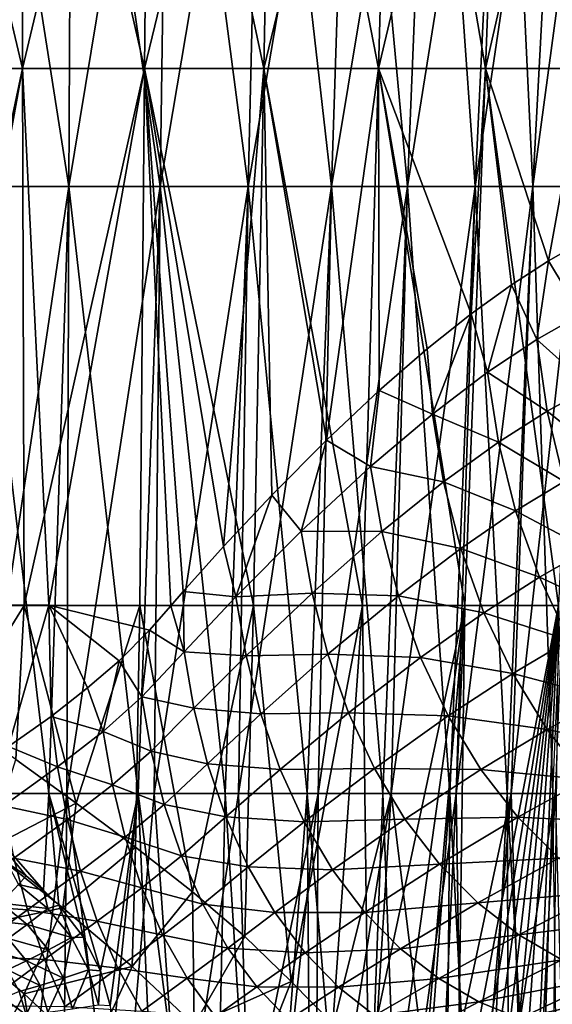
# Model space of a CAD drawing. Header units: metres. Extents: x -62 to 300, y -109 to 109.
# Tile 96 of 256: x -0.04 to 7.54, y -66.17 to -52.15. Entities that reach past the tile are written whole.
import ezdxf

# ---------------------------------------------------------------- set-up
doc = ezdxf.new("R2010")
doc.units = ezdxf.units.M
doc.layers.add('solid_500635', color=7, linetype='CONTINUOUS')

msp = doc.modelspace()

# ---------------------------------------------------------------- linework, layer by layer
at = {"layer": 'solid_500635'}
for points in [[(-1.808451, -45.220943, -12.578053), (0, -45.220943, -12.707396), (-1.734394, -52.848614, -12.062973)], [(-1.808451, -45.220943, 12.578053), (-1.734394, -52.848614, 12.062973), (0, -52.848614, 12.187019)], [(0, -45.220943, 12.707396), (-1.808451, -45.220943, 12.578053), (0, -52.848614, 12.187019)], [(0, -45.220943, -12.707396), (0, -52.848614, -12.187019), (-1.734394, -52.848614, -12.062973)], [(1.808451, -45.220943, -12.578053), (1.734394, -52.848614, -12.062973), (0, -52.848614, -12.187019)], [(0, -45.220943, -12.707396), (1.808451, -45.220943, -12.578053), (0, -52.848614, -12.187019)], [(0, -45.220943, 12.707396), (0, -52.848614, 12.187019), (1.734394, -52.848614, 12.062973)], [(1.808451, -45.220943, 12.578053), (0, -45.220943, 12.707396), (1.734394, -52.848614, 12.062973)], [(3.580087, -45.220943, -12.192657), (3.43348, -52.848614, -11.693359), (1.734394, -52.848614, -12.062973)], [(1.808451, -45.220943, -12.578053), (3.580087, -45.220943, -12.192657), (1.734394, -52.848614, -12.062973)], [(1.808451, -45.220943, 12.578053), (1.734394, -52.848614, 12.062973), (3.43348, -52.848614, 11.693359)], [(3.580087, -45.220943, 12.192657), (1.808451, -45.220943, 12.578053), (3.43348, -52.848614, 11.693359)], [(5.278843, -45.220943, -11.559054), (5.062671, -52.848614, -11.085702), (3.43348, -52.848614, -11.693359)], [(3.580087, -45.220943, -12.192657), (5.278843, -45.220943, -11.559054), (3.43348, -52.848614, -11.693359)], [(3.580087, -45.220943, 12.192657), (3.43348, -52.848614, 11.693359), (5.062671, -52.848614, 11.085702)], [(5.278843, -45.220943, 11.559054), (3.580087, -45.220943, 12.192657), (5.062671, -52.848614, 11.085702)], [(6.870137, -45.220943, -10.690142), (6.5888, -52.848614, -10.252373), (5.062671, -52.848614, -11.085702)], [(5.278843, -45.220943, -11.559054), (6.870137, -45.220943, -10.690142), (5.062671, -52.848614, -11.085702)], [(5.278843, -45.220943, 11.559054), (5.062671, -52.848614, 11.085702), (6.5888, -52.848614, 10.252373)], [(6.870137, -45.220943, 10.690142), (5.278843, -45.220943, 11.559054), (6.5888, -52.848614, 10.252373)], [(8.321574, -45.220943, -9.603609), (7.9808, -52.848614, -9.210335), (6.5888, -52.848614, -10.252373)], [(6.870137, -45.220943, -10.690142), (8.321574, -45.220943, -9.603609), (6.5888, -52.848614, -10.252373)], [(6.870137, -45.220943, 10.690142), (6.5888, -52.848614, 10.252373), (7.9808, -52.848614, 9.210335)], [(8.321574, -45.220943, 9.603609), (6.870137, -45.220943, 10.690142), (7.9808, -52.848614, 9.210335)], [(-0.698415, -45.897835, 9.319701), (0.698415, -45.897835, 9.319701), (-0.656676, -54.526566, 8.762737)], [(-0.698415, -45.897835, -9.319701), (-0.656676, -54.526566, -8.762737), (0.656676, -54.526566, -8.762737)], [(-0.698415, -45.897835, -9.319701), (0.656676, -54.526566, -8.762737), (0.698415, -45.897835, -9.319701)], [(0.698415, -45.897835, 9.319701), (0.656676, -54.526566, 8.762737), (-0.656676, -54.526566, 8.762737)], [(2.079644, -45.897835, 9.111514), (1.95536, -54.526566, 8.566992), (0.656676, -54.526566, 8.762737)], [(0.698415, -45.897835, 9.319701), (2.079644, -45.897835, 9.111514), (0.656676, -54.526566, 8.762737)], [(0.698415, -45.897835, -9.319701), (0.656676, -54.526566, -8.762737), (1.95536, -54.526566, -8.566992)], [(0.698415, -45.897835, -9.319701), (1.95536, -54.526566, -8.566992), (2.079644, -45.897835, -9.111514)], [(3.414417, -45.897835, 8.699792), (3.210364, -54.526566, 8.179874), (1.95536, -54.526566, 8.566992)], [(2.079644, -45.897835, 9.111514), (3.414417, -45.897835, 8.699792), (1.95536, -54.526566, 8.566992)], [(2.079644, -45.897835, -9.111514), (1.95536, -54.526566, -8.566992), (3.210364, -54.526566, -8.179874)], [(2.079644, -45.897835, -9.111514), (3.210364, -54.526566, -8.179874), (3.414417, -45.897835, -8.699792)], [(4.672917, -45.897835, 8.09373), (4.393654, -54.526566, 7.610032), (3.210364, -54.526566, 8.179874)], [(3.414417, -45.897835, 8.699792), (4.672917, -45.897835, 8.09373), (3.210364, -54.526566, 8.179874)], [(3.414417, -45.897835, -8.699792), (3.210364, -54.526566, -8.179874), (4.393654, -54.526566, -7.610032)], [(3.414417, -45.897835, -8.699792), (4.393654, -54.526566, -7.610032), (4.672917, -45.897835, -8.09373)], [(5.827032, -45.897835, 7.306867), (5.478797, -54.526566, 6.870194), (4.393654, -54.526566, 7.610032)], [(4.672917, -45.897835, 8.09373), (5.827032, -45.897835, 7.306867), (4.393654, -54.526566, 7.610032)], [(4.672917, -45.897835, -8.09373), (4.393654, -54.526566, -7.610032), (5.478797, -54.526566, -6.870194)], [(4.672917, -45.897835, -8.09373), (5.478797, -54.526566, -6.870194), (5.827032, -45.897835, -7.306867)], [(6.850981, -45.897835, 6.356781), (6.441553, -54.526566, 5.976887), (5.478797, -54.526566, 6.870194)], [(5.827032, -45.897835, 7.306867), (6.850981, -45.897835, 6.356781), (5.478797, -54.526566, 6.870194)], [(5.827032, -45.897835, -7.306867), (5.478797, -54.526566, -6.870194), (6.441553, -54.526566, -5.976887)], [(5.827032, -45.897835, -7.306867), (6.441553, -54.526566, -5.976887), (6.850981, -45.897835, -6.356781)], [(7.72189, -45.897835, 5.264696), (7.260415, -54.526566, 4.950067), (6.441553, -54.526566, 5.976887)], [(6.850981, -45.897835, 6.356781), (7.72189, -45.897835, 5.264696), (6.441553, -54.526566, 5.976887)], [(6.850981, -45.897835, -6.356781), (6.441553, -54.526566, -5.976887), (7.260415, -54.526566, -4.950067)], [(6.850981, -45.897835, -6.356781), (7.260415, -54.526566, -4.950067), (7.72189, -45.897835, -5.264696)], [(8.420305, -45.897835, 4.055006), (7.917091, -54.526566, 3.81267), (7.260415, -54.526566, 4.950067)], [(7.72189, -45.897835, 5.264696), (8.420305, -45.897835, 4.055006), (7.260415, -54.526566, 4.950067)], [(7.72189, -45.897835, -5.264696), (7.260415, -54.526566, -4.950067), (7.917091, -54.526566, -3.81267)], [(-1.734394, -52.848614, -12.062973), (0, -52.848614, -12.187019), (-1.626907, -60.48914, -11.699558)], [(0, -52.848614, 12.187019), (-1.734394, -52.848614, 12.062973), (-1.384699, -60.484821, 11.730862)], [(0, -52.848614, -12.187019), (0.021349, -60.48914, -11.812114), (-1.626907, -60.48914, -11.699558)], [(0, -52.848614, 12.187019), (-1.384699, -60.484821, 11.730862), (0.370251, -60.484821, 11.806499)], [(0, -52.848614, -12.187019), (1.734394, -52.848614, -12.062973), (0.021349, -60.48914, -11.812114)], [(1.734394, -52.848614, 12.062973), (0, -52.848614, 12.187019), (0.370251, -60.484821, 11.806499)], [(1.734394, -52.848614, -12.062973), (1.669188, -60.48914, -11.693601), (0.021349, -60.48914, -11.812114)], [(1.734394, -52.848614, 12.062973), (0.370251, -60.484821, 11.806499), (2.106952, -60.495552, 11.622446)], [(1.734394, -52.848614, -12.062973), (3.284374, -60.48914, -11.346337), (1.669188, -60.48914, -11.693601)], [(1.734394, -52.848614, -12.062973), (3.43348, -52.848614, -11.693359), (3.284374, -60.48914, -11.346337)], [(2.285798, -60.292576, 11.59682), (1.734394, -52.848614, 12.062973), (2.106952, -60.495552, 11.622446)], [(2.858815, -59.651363, 11.495969), (3.43348, -52.848614, 11.693359), (1.734394, -52.848614, 12.062973)], [(2.285798, -60.292576, 11.59682), (2.858815, -59.651363, 11.495969), (1.734394, -52.848614, 12.062973)], [(2.858815, -59.651363, 11.495969), (3.54644, -58.919727, 11.335376), (3.43348, -52.848614, 11.693359)], [(3.43348, -52.848614, -11.693359), (4.83531, -60.48914, -10.777117), (3.284374, -60.48914, -11.346337)], [(3.43348, -52.848614, -11.693359), (5.062671, -52.848614, -11.085702), (4.83531, -60.48914, -10.777117)], [(4.322219, -58.137741, 11.100111), (5.062671, -52.848614, 11.085702), (3.43348, -52.848614, 11.693359)], [(3.54644, -58.919727, 11.335376), (4.322219, -58.137741, 11.100111), (3.43348, -52.848614, 11.693359)], [(4.322219, -58.137741, 11.100111), (5.073846, -57.431801, 10.813388), (5.062671, -52.848614, 11.085702)], [(5.062671, -52.848614, -11.085702), (6.291659, -60.48914, -9.997075), (4.83531, -60.48914, -10.777117)], [(5.062671, -52.848614, -11.085702), (6.5888, -52.848614, -10.252373), (6.291659, -60.48914, -9.997075)], [(6.382737, -56.340012, 10.15885), (6.5888, -52.848614, 10.252373), (5.062671, -52.848614, 11.085702)], [(5.756528, -56.839111, 10.498313), (6.382737, -56.340012, 10.15885), (5.062671, -52.848614, 11.085702)], [(5.073846, -57.431801, 10.813388), (5.756528, -56.839111, 10.498313), (5.062671, -52.848614, 11.085702)], [(6.5888, -52.848614, -10.252373), (7.62493, -60.48914, -9.02147), (6.291659, -60.48914, -9.997075)], [(6.382737, -56.340012, 10.15885), (6.957068, -55.925781, 9.800113), (6.5888, -52.848614, 10.252373)], [(6.5888, -52.848614, -10.252373), (7.9808, -52.848614, -9.210335), (7.62493, -60.48914, -9.02147)], [(7.483825, -55.584911, 9.426369), (7.9808, -52.848614, 9.210335), (6.5888, -52.848614, 10.252373)], [(6.957068, -55.925781, 9.800113), (7.483825, -55.584911, 9.426369), (6.5888, -52.848614, 10.252373)], [(7.483825, -55.584911, 9.426369), (7.968096, -55.309452, 9.039875), (7.9808, -52.848614, 9.210335)], [(-0.656676, -54.526566, -8.762737), (-0.910755, -63.165276, -8.364186), (0.371757, -63.165276, -8.405408)], [(-0.656676, -54.526566, 8.762737), (0.656676, -54.526566, 8.762737), (-0.628751, -63.165276, 8.3901)], [(0.656676, -54.526566, -8.762737), (-0.656676, -54.526566, -8.762737), (0.371757, -63.165276, -8.405408)], [(0.656676, -54.526566, 8.762737), (0.628751, -63.165276, 8.3901), (-0.628751, -63.165276, 8.3901)], [(0.656676, -54.526566, -8.762737), (0.371757, -63.165276, -8.405408), (1.645622, -63.165276, -8.251122)], [(1.95536, -54.526566, 8.566992), (1.872208, -63.165276, 8.202679), (0.628751, -63.165276, 8.3901)], [(0.656676, -54.526566, 8.762737), (1.95536, -54.526566, 8.566992), (0.628751, -63.165276, 8.3901)], [(1.95536, -54.526566, -8.566992), (0.656676, -54.526566, -8.762737), (1.645622, -63.165276, -8.251122)], [(1.95536, -54.526566, -8.566992), (1.645622, -63.165276, -8.251122), (2.881211, -63.165276, -7.904917)], [(3.210364, -54.526566, 8.179874), (3.073843, -63.165276, 7.832023), (1.872208, -63.165276, 8.202679)], [(1.95536, -54.526566, 8.566992), (3.210364, -54.526566, 8.179874), (1.872208, -63.165276, 8.202679)], [(3.210364, -54.526566, -8.179874), (1.95536, -54.526566, -8.566992), (2.881211, -63.165276, -7.904917)], [(3.210364, -54.526566, -8.179874), (2.881211, -63.165276, -7.904917), (4.049783, -63.165276, -7.374846)], [(4.393654, -54.526566, 7.610032), (4.206813, -63.165276, 7.286413), (3.073843, -63.165276, 7.832023)], [(3.210364, -54.526566, 8.179874), (4.393654, -54.526566, 7.610032), (3.073843, -63.165276, 7.832023)], [(4.393654, -54.526566, -7.610032), (3.210364, -54.526566, -8.179874), (4.049783, -63.165276, -7.374846)], [(4.393654, -54.526566, -7.610032), (4.049783, -63.165276, -7.374846), (5.124158, -63.165276, -6.673237)], [(5.478797, -54.526566, 6.870194), (5.24581, -63.165276, 6.578037), (4.206813, -63.165276, 7.286413)], [(4.393654, -54.526566, 7.610032), (5.478797, -54.526566, 6.870194), (4.206813, -63.165276, 7.286413)], [(5.478797, -54.526566, -6.870194), (4.393654, -54.526566, -7.610032), (5.124158, -63.165276, -6.673237)], [(5.478797, -54.526566, -6.870194), (5.124158, -63.165276, -6.673237), (6.079347, -63.165276, -5.816411)], [(6.441553, -54.526566, 5.976887), (6.167624, -63.165276, 5.722719), (5.24581, -63.165276, 6.578037)], [(5.478797, -54.526566, 6.870194), (6.441553, -54.526566, 5.976887), (5.24581, -63.165276, 6.578037)], [(6.441553, -54.526566, -5.976887), (5.478797, -54.526566, -6.870194), (6.079347, -63.165276, -5.816411)], [(6.441553, -54.526566, -5.976887), (6.079347, -63.165276, -5.816411), (6.893131, -63.165276, -4.824296)], [(7.260415, -54.526566, 4.950067), (6.951663, -63.165276, 4.739564), (6.167624, -63.165276, 5.722719)], [(6.441553, -54.526566, 5.976887), (7.260415, -54.526566, 4.950067), (6.167624, -63.165276, 5.722719)], [(7.260415, -54.526566, -4.950067), (6.441553, -54.526566, -5.976887), (6.893131, -63.165276, -4.824296)], [(7.260415, -54.526566, -4.950067), (6.893131, -63.165276, -4.824296), (7.546583, -63.165276, -3.719969)], [(7.917091, -54.526566, 3.81267), (7.580415, -63.165276, 3.650535), (6.951663, -63.165276, 4.739564)], [(7.260415, -54.526566, 4.950067), (7.917091, -54.526566, 3.81267), (6.951663, -63.165276, 4.739564)], [(7.917091, -54.526566, -3.81267), (7.260415, -54.526566, -4.950067), (7.546583, -63.165276, -3.719969)], [(7.942279, -56.34919, 9.069194), (7.968096, -55.309452, 9.039875), (7.483825, -55.584911, 9.426369)], [(7.316114, -56.704926, 9.55601), (7.483825, -55.584911, 9.426369), (6.957068, -55.925781, 9.800113)], [(7.316114, -56.704926, 9.55601), (7.942279, -56.34919, 9.069194), (7.483825, -55.584911, 9.426369)], [(6.617038, -57.170979, 10.02208), (6.957068, -55.925781, 9.800113), (6.382737, -56.340012, 10.15885)], [(6.617038, -57.170979, 10.02208), (7.316114, -56.704926, 9.55601), (6.957068, -55.925781, 9.800113)], [(5.832573, -57.766804, 10.461474), (6.382737, -56.340012, 10.15885), (5.756528, -56.839111, 10.498313)], [(5.832573, -57.766804, 10.461474), (6.617038, -57.170979, 10.02208), (6.382737, -56.340012, 10.15885)], [(8.082292, -57.386822, 9.121107), (7.942279, -56.34919, 9.069194), (7.316114, -56.704926, 9.55601)], [(7.463539, -57.722683, 9.601514), (7.316114, -56.704926, 9.55601), (6.617038, -57.170979, 10.02208)], [(7.463539, -57.722683, 9.601514), (8.082292, -57.386822, 9.121107), (7.316114, -56.704926, 9.55601)], [(5.832573, -57.766804, 10.461474), (5.756528, -56.839111, 10.498313), (5.073846, -57.431801, 10.813388)], [(6.770969, -58.163757, 10.062665), (6.617038, -57.170979, 10.02208), (5.832573, -57.766804, 10.461474)], [(6.770969, -58.163757, 10.062665), (7.463539, -57.722683, 9.601514), (6.617038, -57.170979, 10.02208)], [(4.952096, -58.512703, 10.863707), (5.073846, -57.431801, 10.813388), (4.322219, -58.137741, 11.100111)], [(4.952096, -58.512703, 10.863707), (5.832573, -57.766804, 10.461474), (5.073846, -57.431801, 10.813388)], [(8.323471, -58.408638, 9.25429), (8.082292, -57.386822, 9.121107), (7.463539, -57.722683, 9.601514)], [(7.707584, -58.725967, 9.728374), (7.463539, -57.722683, 9.601514), (6.770969, -58.163757, 10.062665)], [(7.707584, -58.725967, 9.728374), (8.323471, -58.408638, 9.25429), (7.463539, -57.722683, 9.601514)], [(5.990805, -58.728985, 10.499058), (5.832573, -57.766804, 10.461474), (4.952096, -58.512703, 10.863707)], [(5.990805, -58.728985, 10.499058), (6.770969, -58.163757, 10.062665), (5.832573, -57.766804, 10.461474)], [(3.964081, -59.432007, 11.213974), (4.322219, -58.137741, 11.100111), (3.54644, -58.919727, 11.335376)], [(3.964081, -59.432007, 11.213974), (4.952096, -58.512703, 10.863707), (4.322219, -58.137741, 11.100111)], [(7.015914, -59.142933, 10.183859), (6.770969, -58.163757, 10.062665), (5.990805, -58.728985, 10.499058)], [(7.015914, -59.142933, 10.183859), (7.707584, -58.725967, 9.728374), (6.770969, -58.163757, 10.062665)], [(5.110837, -59.438183, 10.900457), (4.952096, -58.512703, 10.863707), (3.964081, -59.432007, 11.213974)], [(5.110837, -59.438183, 10.900457), (5.990805, -58.728985, 10.499058), (4.952096, -58.512703, 10.863707)], [(6.233475, -59.677986, 10.615424), (5.990805, -58.728985, 10.499058), (5.110837, -59.438183, 10.900457)], [(6.233475, -59.677986, 10.615424), (7.015914, -59.142933, 10.183859), (5.990805, -58.728985, 10.499058)], [(8.049273, -59.694778, 9.937699), (7.707584, -58.725967, 9.728374), (7.015914, -59.142933, 10.183859)], [(3.034781, -60.365673, 11.455835), (3.54644, -58.919727, 11.335376), (2.858815, -59.651363, 11.495969)], [(3.034781, -60.365673, 11.455835), (3.964081, -59.432007, 11.213974), (3.54644, -58.919727, 11.335376)], [(7.353528, -60.088547, 10.387051), (7.015914, -59.142933, 10.183859), (6.233475, -59.677986, 10.615424)], [(7.353528, -60.088547, 10.387051), (8.049273, -59.694778, 9.937699), (7.015914, -59.142933, 10.183859)], [(4.117643, -60.314243, 11.251973), (3.964081, -59.432007, 11.213974), (3.034781, -60.365673, 11.455835)], [(4.117643, -60.314243, 11.251973), (5.110837, -59.438183, 10.900457), (3.964081, -59.432007, 11.213974)], [(5.346684, -60.350552, 11.012885), (5.110837, -59.438183, 10.900457), (4.117643, -60.314243, 11.251973)], [(5.346684, -60.350552, 11.012885), (6.233475, -59.677986, 10.615424), (5.110837, -59.438183, 10.900457)], [(3.034781, -60.365673, 11.455835), (2.858815, -59.651363, 11.495969), (2.285798, -60.292576, 11.59682)], [(6.562996, -60.594147, 10.812211), (6.233475, -59.677986, 10.615424), (5.346684, -60.350552, 11.012885)], [(6.562996, -60.594147, 10.812211), (7.353528, -60.088547, 10.387051), (6.233475, -59.677986, 10.615424)], [(8.483304, -60.610191, 10.22559), (8.049273, -59.694778, 9.937699), (7.353528, -60.088547, 10.387051)], [(7.779006, -60.981831, 10.668336), (7.353528, -60.088547, 10.387051), (6.562996, -60.594147, 10.812211)], [(7.779006, -60.981831, 10.668336), (8.483304, -60.610191, 10.22559), (7.353528, -60.088547, 10.387051)], [(2.297708, -61.149849, 11.591392), (2.285798, -60.292576, 11.59682), (2.106952, -60.495552, 11.622446)], [(2.297708, -61.149849, 11.591392), (3.034781, -60.365673, 11.455835), (2.285798, -60.292576, 11.59682)], [(3.179924, -61.204853, 11.495763), (3.034781, -60.365673, 11.455835), (2.297708, -61.149849, 11.591392)], [(3.179924, -61.204853, 11.495763), (4.117643, -60.314243, 11.251973), (3.034781, -60.365673, 11.455835)], [(4.340551, -61.183125, 11.361141), (4.117643, -60.314243, 11.251973), (3.179924, -61.204853, 11.495763)], [(4.340551, -61.183125, 11.361141), (5.346684, -60.350552, 11.012885), (4.117643, -60.314243, 11.251973)], [(5.662952, -61.230621, 11.202888), (5.346684, -60.350552, 11.012885), (4.340551, -61.183125, 11.361141)], [(5.662952, -61.230621, 11.202888), (6.562996, -60.594147, 10.812211), (5.346684, -60.350552, 11.012885)], [(-0.961572, -62.075241, -11.713227), (-1.626907, -60.48914, -11.699558), (0.021349, -60.48914, -11.812114)], [(-0.202378, -62.49448, 11.73621), (0.370251, -60.484821, 11.806499), (-1.384699, -60.484821, 11.730862)], [(-0.097543, -62.683456, -11.731077), (-0.961572, -62.075241, -11.713227), (0.021349, -60.48914, -11.812114)], [(-0.202378, -62.49448, 11.73621), (0.404874, -62.068462, 11.745895), (0.370251, -60.484821, 11.806499)], [(0.761235, -63.301399, -11.686176), (-0.097543, -62.683456, -11.731077), (0.021349, -60.48914, -11.812114)], [(0.761235, -63.301399, -11.686176), (0.021349, -60.48914, -11.812114), (1.669188, -60.48914, -11.693601)], [(1.804474, -60.840218, 11.659614), (2.106952, -60.495552, 11.622446), (0.370251, -60.484821, 11.806499)], [(1.371058, -61.278824, 11.701674), (1.804474, -60.840218, 11.659614), (0.370251, -60.484821, 11.806499)], [(0.921559, -61.663109, 11.731345), (1.371058, -61.278824, 11.701674), (0.370251, -60.484821, 11.806499)], [(0.404874, -62.068462, 11.745895), (0.921559, -61.663109, 11.731345), (0.370251, -60.484821, 11.806499)], [(1.606815, -63.929474, -11.5801), (0.761235, -63.301399, -11.686176), (1.669188, -60.48914, -11.693601)], [(2.416229, -64.564964, -11.419086), (1.606815, -63.929474, -11.5801), (1.669188, -60.48914, -11.693601)], [(2.416229, -64.564964, -11.419086), (1.669188, -60.48914, -11.693601), (3.284374, -60.48914, -11.346337)], [(2.297708, -61.149849, 11.591392), (2.106952, -60.495552, 11.622446), (1.804474, -60.840218, 11.659614)], [(3.159353, -65.20282, -11.217307), (2.416229, -64.564964, -11.419086), (3.284374, -60.48914, -11.346337)], [(3.822498, -65.838898, -10.99087), (3.159353, -65.20282, -11.217307), (3.284374, -60.48914, -11.346337)], [(3.822498, -65.838898, -10.99087), (3.284374, -60.48914, -11.346337), (4.83531, -60.48914, -10.777117)], [(4.414676, -66.442856, -10.750117), (3.822498, -65.838898, -10.99087), (4.83531, -60.48914, -10.777117)], [(4.91487, -66.952858, -10.517338), (4.414676, -66.442856, -10.750117), (4.83531, -60.48914, -10.777117)], [(4.91487, -66.952858, -10.517338), (4.83531, -60.48914, -10.777117), (6.291659, -60.48914, -9.997075)], [(5.332616, -67.364594, -10.301234), (4.91487, -66.952858, -10.517338), (6.291659, -60.48914, -9.997075)], [(5.672553, -67.662659, -10.110525), (5.332616, -67.364594, -10.301234), (6.291659, -60.48914, -9.997075)], [(5.952927, -67.871063, -9.942852), (5.672553, -67.662659, -10.110525), (6.291659, -60.48914, -9.997075)], [(6.186107, -68.002594, -9.796227), (5.952927, -67.871063, -9.942852), (6.291659, -60.48914, -9.997075)], [(6.186107, -68.002594, -9.796227), (6.291659, -60.48914, -9.997075), (7.62493, -60.48914, -9.02147)], [(6.386235, -68.080185, -9.665035), (6.186107, -68.002594, -9.796227), (7.62493, -60.48914, -9.02147)], [(6.567943, -68.117546, -9.541557), (6.386235, -68.080185, -9.665035), (7.62493, -60.48914, -9.02147)], [(6.736992, -68.121735, -9.422852), (6.567943, -68.117546, -9.541557), (7.62493, -60.48914, -9.02147)], [(6.906537, -68.093407, -9.30002), (6.736992, -68.121735, -9.422852), (7.62493, -60.48914, -9.02147)], [(7.088627, -68.029778, -9.163641), (6.906537, -68.093407, -9.30002), (7.62493, -60.48914, -9.02147)], [(7.295154, -67.911423, -9.003262), (7.088627, -68.029778, -9.163641), (7.62493, -60.48914, -9.02147)], [(7.539214, -67.724869, -8.805102), (7.295154, -67.911423, -9.003262), (7.62493, -60.48914, -9.02147)], [(6.975257, -61.459076, 11.085566), (6.562996, -60.594147, 10.812211), (5.662952, -61.230621, 11.202888)], [(6.975257, -61.459076, 11.085566), (7.779006, -60.981831, 10.668336), (6.562996, -60.594147, 10.812211)], [(1.698179, -61.789185, 11.667375), (1.804474, -60.840218, 11.659614), (1.371058, -61.278824, 11.701674)], [(1.698179, -61.789185, 11.667375), (2.297708, -61.149849, 11.591392), (1.804474, -60.840218, 11.659614)], [(8.284237, -61.80463, 11.021092), (7.779006, -60.981831, 10.668336), (6.975257, -61.459076, 11.085566)], [(2.436504, -61.952251, 11.63272), (2.297708, -61.149849, 11.591392), (1.698179, -61.789185, 11.667375)], [(2.436504, -61.952251, 11.63272), (3.179924, -61.204853, 11.495763), (2.297708, -61.149849, 11.591392)], [(3.38745, -62.030514, 11.602109), (3.179924, -61.204853, 11.495763), (2.436504, -61.952251, 11.63272)], [(3.38745, -62.030514, 11.602109), (4.340551, -61.183125, 11.361141), (3.179924, -61.204853, 11.495763)], [(4.637149, -62.020119, 11.543682), (4.340551, -61.183125, 11.361141), (3.38745, -62.030514, 11.602109)], [(4.637149, -62.020119, 11.543682), (5.662952, -61.230621, 11.202888), (4.340551, -61.183125, 11.361141)], [(1.144982, -62.285297, 11.715122), (1.371058, -61.278824, 11.701674), (0.921559, -61.663109, 11.731345)], [(1.144982, -62.285297, 11.715122), (1.698179, -61.789185, 11.667375), (1.371058, -61.278824, 11.701674)], [(6.056415, -62.060581, 11.466749), (5.662952, -61.230621, 11.202888), (4.637149, -62.020119, 11.543682)], [(6.056415, -62.060581, 11.466749), (6.975257, -61.459076, 11.085566), (5.662952, -61.230621, 11.202888)], [(7.462815, -62.255054, 11.428817), (6.975257, -61.459076, 11.085566), (6.056415, -62.060581, 11.466749)], [(7.462815, -62.255054, 11.428817), (8.284237, -61.80463, 11.021092), (6.975257, -61.459076, 11.085566)], [(1.144982, -62.285297, 11.715122), (0.921559, -61.663109, 11.731345), (0.404874, -62.068462, 11.745895)], [(1.830264, -62.56284, 11.709658), (1.698179, -61.789185, 11.667375), (1.144982, -62.285297, 11.715122)], [(1.830264, -62.56284, 11.709658), (2.436504, -61.952251, 11.63272), (1.698179, -61.789185, 11.667375)], [(8.860925, -62.539074, 11.438574), (8.284237, -61.80463, 11.021092), (7.462815, -62.255054, 11.428817)], [(0.497749, -62.786201, 11.741366), (0.404874, -62.068462, 11.745895), (-0.202378, -62.49448, 11.73621)], [(0.497749, -62.786201, 11.741366), (1.144982, -62.285297, 11.715122), (0.404874, -62.068462, 11.745895)], [(2.631903, -62.741249, 11.736623), (2.436504, -61.952251, 11.63272), (1.830264, -62.56284, 11.709658)], [(2.631903, -62.741249, 11.736623), (3.38745, -62.030514, 11.602109), (2.436504, -61.952251, 11.63272)], [(3.662583, -62.824749, 11.777363), (3.38745, -62.030514, 11.602109), (2.631903, -62.741249, 11.736623)], [(3.662583, -62.824749, 11.777363), (4.637149, -62.020119, 11.543682), (3.38745, -62.030514, 11.602109)], [(5.005239, -62.808121, 11.796124), (4.637149, -62.020119, 11.543682), (3.662583, -62.824749, 11.777363)], [(5.005239, -62.808121, 11.796124), (6.056415, -62.060581, 11.466749), (4.637149, -62.020119, 11.543682)], [(6.520506, -62.823315, 11.797873), (6.056415, -62.060581, 11.466749), (5.005239, -62.808121, 11.796124)], [(6.520506, -62.823315, 11.797873), (7.462815, -62.255054, 11.428817), (6.056415, -62.060581, 11.466749)], [(1.276525, -63.042934, 11.759031), (1.144982, -62.285297, 11.715122), (0.497749, -62.786201, 11.741366)], [(1.276525, -63.042934, 11.759031), (1.830264, -62.56284, 11.709658), (1.144982, -62.285297, 11.715122)], [(8.018025, -62.964661, 11.835175), (7.462815, -62.255054, 11.428817), (6.520506, -62.823315, 11.797873)], [(8.018025, -62.964661, 11.835175), (8.860925, -62.539074, 11.438574), (7.462815, -62.255054, 11.428817)], [(-0.274048, -63.342609, 11.729793), (0.497749, -62.786201, 11.741366), (-0.202378, -62.49448, 11.73621)], [(2.015391, -63.32383, 11.811401), (1.830264, -62.56284, 11.709658), (1.276525, -63.042934, 11.759031)], [(2.015391, -63.32383, 11.811401), (2.631903, -62.741249, 11.736623), (1.830264, -62.56284, 11.709658)], [(-0.495919, -63.953732, -11.771832), (-0.097543, -62.683456, -11.731077), (0.761235, -63.301399, -11.686176)], [(2.88968, -63.499443, 11.90575), (2.631903, -62.741249, 11.736623), (2.015391, -63.32383, 11.811401)], [(2.88968, -63.499443, 11.90575), (3.662583, -62.824749, 11.777363), (2.631903, -62.741249, 11.736623)], [(0.636426, -63.534756, 11.788556), (0.497749, -62.786201, 11.741366), (-0.274048, -63.342609, 11.729793)], [(0.636426, -63.534756, 11.788556), (1.276525, -63.042934, 11.759031), (0.497749, -62.786201, 11.741366)], [(4.004052, -63.571133, 12.018308), (3.662583, -62.824749, 11.777363), (2.88968, -63.499443, 11.90575)], [(4.004052, -63.571133, 12.018308), (5.005239, -62.808121, 11.796124), (3.662583, -62.824749, 11.777363)], [(5.439295, -63.530762, 12.112077), (5.005239, -62.808121, 11.796124), (4.004052, -63.571133, 12.018308)], [(5.439295, -63.530762, 12.112077), (6.520506, -62.823315, 11.797873), (5.005239, -62.808121, 11.796124)], [(7.04845, -63.502018, 12.189548), (6.520506, -62.823315, 11.797873), (5.439295, -63.530762, 12.112077)], [(7.04845, -63.502018, 12.189548), (8.018025, -62.964661, 11.835175), (6.520506, -62.823315, 11.797873)], [(1.458523, -63.789135, 11.860709), (1.276525, -63.042934, 11.759031), (0.636426, -63.534756, 11.788556)], [(1.458523, -63.789135, 11.860709), (2.015391, -63.32383, 11.811401), (1.276525, -63.042934, 11.759031)], [(8.630062, -63.576317, 12.295838), (8.018025, -62.964661, 11.835175), (7.04845, -63.502018, 12.189548)], [(-0.910755, -63.165276, -8.364186), (0.050151, -64.337952, -8.377025), (0.297336, -64.54248, -8.365885)], [(0.371757, -63.165276, -8.405408), (-0.910755, -63.165276, -8.364186), (0.297336, -64.54248, -8.365885)], [(-0.910755, -63.165276, -8.364186), (-0.225945, -64.148491, -8.379787), (0.050151, -64.337952, -8.377025)], [(-0.183454, -69.912666, 8.248996), (-0.628751, -63.165276, 8.3901), (0.628751, -63.165276, 8.3901)], [(0.564259, -69.472717, 8.238403), (-0.183454, -69.912666, 8.248996), (0.628751, -63.165276, 8.3901)], [(0.371757, -63.165276, -8.405408), (0.297336, -64.54248, -8.365885), (0.515642, -64.756729, -8.349076)], [(0.371757, -63.165276, -8.405408), (0.864747, -65.210899, -8.307368), (1.106093, -65.690086, -8.265699)], [(1.645622, -63.165276, -8.251122), (0.371757, -63.165276, -8.405408), (1.106093, -65.690086, -8.265699)], [(0.371757, -63.165276, -8.405408), (0.515642, -64.756729, -8.349076), (0.864747, -65.210899, -8.307368)], [(1.364449, -69.010475, 8.152111), (0.564259, -69.472717, 8.238403), (0.628751, -63.165276, 8.3901)], [(1.364449, -69.010475, 8.152111), (0.628751, -63.165276, 8.3901), (1.872208, -63.165276, 8.202679)], [(1.645622, -63.165276, -8.251122), (1.106093, -65.690086, -8.265699), (1.244634, -66.184013, -8.233155)], [(1.645622, -63.165276, -8.251122), (1.244634, -66.184013, -8.233155), (1.283835, -66.684723, -8.214751)], [(1.985656, -70.93219, -7.992712), (1.645622, -63.165276, -8.251122), (1.283835, -66.684723, -8.214751)], [(2.246483, -68.522705, 7.963655), (1.364449, -69.010475, 8.152111), (1.872208, -63.165276, 8.202679)], [(2.704326, -71.282684, -7.774232), (2.881211, -63.165276, -7.904917), (1.645622, -63.165276, -8.251122)], [(1.985656, -70.93219, -7.992712), (2.704326, -71.282684, -7.774232), (1.645622, -63.165276, -8.251122)], [(2.246483, -68.522705, 7.963655), (1.872208, -63.165276, 8.202679), (3.073843, -63.165276, 7.832023)], [(3.21521, -68.027199, 7.635393), (2.246483, -68.522705, 7.963655), (3.073843, -63.165276, 7.832023)], [(2.704326, -71.282684, -7.774232), (3.408413, -71.561455, -7.488616), (2.881211, -63.165276, -7.904917)], [(3.408413, -71.561455, -7.488616), (4.049783, -63.165276, -7.374846), (2.881211, -63.165276, -7.904917)], [(3.21521, -68.027199, 7.635393), (3.073843, -63.165276, 7.832023), (4.206813, -63.165276, 7.286413)], [(3.71759, -67.699524, 7.411463), (3.21521, -68.027199, 7.635393), (4.206813, -63.165276, 7.286413)], [(3.408413, -71.561455, -7.488616), (4.115336, -71.746017, -7.122199), (4.049783, -63.165276, -7.374846)], [(4.183919, -67.419502, 7.165586), (3.71759, -67.699524, 7.411463), (4.206813, -63.165276, 7.286413)], [(4.803839, -71.799995, -6.676443), (5.124158, -63.165276, -6.673237), (4.049783, -63.165276, -7.374846)], [(4.115336, -71.746017, -7.122199), (4.803839, -71.799995, -6.676443), (4.049783, -63.165276, -7.374846)], [(4.183919, -67.419502, 7.165586), (4.206813, -63.165276, 7.286413), (5.24581, -63.165276, 6.578037)], [(4.613797, -67.185982, 6.902903), (4.183919, -67.419502, 7.165586), (5.24581, -63.165276, 6.578037)], [(5.006572, -66.995285, 6.629002), (4.613797, -67.185982, 6.902903), (5.24581, -63.165276, 6.578037)], [(4.803839, -71.799995, -6.676443), (5.44325, -71.709702, -6.167618), (5.124158, -63.165276, -6.673237)], [(5.681818, -66.726257, 6.068847), (5.006572, -66.995285, 6.629002), (5.24581, -63.165276, 6.578037)], [(5.44325, -71.709702, -6.167618), (6.079347, -63.165276, -5.816411), (5.124158, -63.165276, -6.673237)], [(5.681818, -66.726257, 6.068847), (5.24581, -63.165276, 6.578037), (6.167624, -63.165276, 5.722719)], [(5.44325, -71.709702, -6.167618), (6.008959, -71.497467, -5.621521), (6.079347, -63.165276, -5.816411)], [(6.22243, -66.578522, 5.518516), (5.681818, -66.726257, 6.068847), (6.167624, -63.165276, 5.722719)], [(6.008959, -71.497467, -5.621521), (6.49705, -71.201958, -5.055398), (6.079347, -63.165276, -5.816411)], [(6.49705, -71.201958, -5.055398), (6.893131, -63.165276, -4.824296), (6.079347, -63.165276, -5.816411)], [(6.22243, -66.578522, 5.518516), (6.167624, -63.165276, 5.722719), (6.951663, -63.165276, 4.739564)], [(6.666167, -66.518127, 4.975855), (6.22243, -66.578522, 5.518516), (6.951663, -63.165276, 4.739564)], [(6.49705, -71.201958, -5.055398), (6.926107, -70.844955, -4.458089), (6.893131, -63.165276, -4.824296)], [(7.055477, -66.527397, 4.406067), (6.666167, -66.518127, 4.975855), (6.951663, -63.165276, 4.739564)], [(7.305524, -70.438789, -3.816885), (7.546583, -63.165276, -3.719969), (6.893131, -63.165276, -4.824296)], [(6.926107, -70.844955, -4.458089), (7.305524, -70.438789, -3.816885), (6.893131, -63.165276, -4.824296)], [(7.055477, -66.527397, 4.406067), (6.951663, -63.165276, 4.739564), (7.580415, -63.165276, 3.650535)], [(7.396471, -66.605354, 3.801862), (7.055477, -66.527397, 4.406067), (7.580415, -63.165276, 3.650535)], [(7.305524, -70.438789, -3.816885), (7.633388, -69.997185, -3.127357), (7.546583, -63.165276, -3.719969)], [(7.679985, -66.748543, 3.181668), (7.396471, -66.605354, 3.801862), (7.580415, -63.165276, 3.650535)], [(0.571543, -64.791763, -11.745076), (-0.495919, -63.953732, -11.771832), (0.761235, -63.301399, -11.686176)], [(0.571543, -64.791763, -11.745076), (0.761235, -63.301399, -11.686176), (1.606815, -63.929474, -11.5801)], [(2.259685, -64.055061, 11.97568), (2.015391, -63.32383, 11.811401), (1.458523, -63.789135, 11.860709)], [(2.259685, -64.055061, 11.97568), (2.88968, -63.499443, 11.90575), (2.015391, -63.32383, 11.811401)], [(-0.123473, -64.086838, 11.782735), (0.636426, -63.534756, 11.788556), (-0.274048, -63.342609, 11.729793)], [(0.822117, -64.272842, 11.892396), (0.636426, -63.534756, 11.788556), (-0.123473, -64.086838, 11.782735)], [(0.822117, -64.272842, 11.892396), (1.458523, -63.789135, 11.860709), (0.636426, -63.534756, 11.788556)], [(3.209243, -64.210968, 12.137049), (2.88968, -63.499443, 11.90575), (2.259685, -64.055061, 11.97568)], [(3.209243, -64.210968, 12.137049), (4.004052, -63.571133, 12.018308), (2.88968, -63.499443, 11.90575)], [(4.407277, -64.25399, 12.318793), (4.004052, -63.571133, 12.018308), (3.209243, -64.210968, 12.137049)], [(4.407277, -64.25399, 12.318793), (5.439295, -63.530762, 12.112077), (4.004052, -63.571133, 12.018308)], [(5.933564, -64.171989, 12.485044), (5.439295, -63.530762, 12.112077), (4.407277, -64.25399, 12.318793)], [(5.933564, -64.171989, 12.485044), (7.04845, -63.502018, 12.189548), (5.439295, -63.530762, 12.112077)], [(7.630103, -64.08593, 12.633145), (7.04845, -63.502018, 12.189548), (5.933564, -64.171989, 12.485044)], [(7.630103, -64.08593, 12.633145), (8.630062, -63.576317, 12.295838), (7.04845, -63.502018, 12.189548)], [(1.697465, -64.506981, 12.023521), (1.458523, -63.789135, 11.860709), (0.822117, -64.272842, 11.892396)], [(1.697465, -64.506981, 12.023521), (2.259685, -64.055061, 11.97568), (1.458523, -63.789135, 11.860709)], [(-1.02618, -65.130173, -11.983509), (-0.495919, -63.953732, -11.771832), (0.571543, -64.791763, -11.745076)], [(1.556798, -65.625488, -11.634988), (0.571543, -64.791763, -11.745076), (1.606815, -63.929474, -11.5801)], [(1.556798, -65.625488, -11.634988), (1.606815, -63.929474, -11.5801), (2.416229, -64.564964, -11.419086)], [(0.069841, -64.821228, 11.89099), (-0.123473, -64.086838, 11.782735), (-1.022458, -64.744377, 11.709824)], [(-0.05891, -64.461159, -8.364908), (0.050151, -64.337952, -8.377025), (-0.225945, -64.148491, -8.379787)], [(0.069841, -64.821228, 11.89099), (0.822117, -64.272842, 11.892396), (-0.123473, -64.086838, 11.782735)], [(2.562819, -64.740898, 12.199669), (2.259685, -64.055061, 11.97568), (1.697465, -64.506981, 12.023521)], [(2.562819, -64.740898, 12.199669), (3.209243, -64.210968, 12.137049), (2.259685, -64.055061, 11.97568)], [(4.86745, -64.857971, 12.67256), (5.933564, -64.171989, 12.485044), (4.407277, -64.25399, 12.318793)], [(6.478742, -64.721954, 12.906671), (5.933564, -64.171989, 12.485044), (4.86745, -64.857971, 12.67256)], [(6.478742, -64.721954, 12.906671), (7.630103, -64.08593, 12.633145), (5.933564, -64.171989, 12.485044)], [(8.252223, -64.569809, 13.118277), (7.630103, -64.08593, 12.633145), (6.478742, -64.721954, 12.906671)], [(1.061449, -64.983818, 12.056217), (0.822117, -64.272842, 11.892396), (0.069841, -64.821228, 11.89099)], [(1.061449, -64.983818, 12.056217), (1.697465, -64.506981, 12.023521), (0.822117, -64.272842, 11.892396)], [(3.586757, -64.86071, 12.424539), (3.209243, -64.210968, 12.137049), (2.562819, -64.740898, 12.199669)], [(3.586757, -64.86071, 12.424539), (4.407277, -64.25399, 12.318793), (3.209243, -64.210968, 12.137049)], [(4.86745, -64.857971, 12.67256), (4.407277, -64.25399, 12.318793), (3.586757, -64.86071, 12.424539)], [(-0.05891, -64.461159, -8.364908), (0.297336, -64.54248, -8.365885), (0.050151, -64.337952, -8.377025)], [(0.356289, -64.804237, -8.349325), (-0.05891, -64.461159, -8.364908), (-0.307385, -64.726891, -8.270788)], [(0.356289, -64.804237, -8.349325), (0.297336, -64.54248, -8.365885), (-0.05891, -64.461159, -8.364908)], [(0.356289, -64.804237, -8.349325), (0.515642, -64.756729, -8.349076), (0.297336, -64.54248, -8.365885)], [(1.99312, -65.180847, 12.244764), (1.697465, -64.506981, 12.023521), (1.061449, -64.983818, 12.056217)], [(2.441641, -66.459221, -11.462218), (1.556798, -65.625488, -11.634988), (2.416229, -64.564964, -11.419086)], [(1.99312, -65.180847, 12.244764), (2.562819, -64.740898, 12.199669), (1.697465, -64.506981, 12.023521)], [(2.441641, -66.459221, -11.462218), (2.416229, -64.564964, -11.419086), (3.159353, -65.20282, -11.217307)], [(7.062252, -65.176491, 13.366891), (8.252223, -64.569809, 13.118277), (6.478742, -64.721954, 12.906671)], [(8.90148, -64.9487, 13.634486), (8.252223, -64.569809, 13.118277), (7.062252, -65.176491, 13.366891)], [(0.064031, -65.02858, -8.275416), (-0.307385, -64.726891, -8.270788), (-0.533835, -64.965569, -8.089229)], [(0.356289, -64.804237, -8.349325), (-0.307385, -64.726891, -8.270788), (0.064031, -65.02858, -8.275416)], [(5.376062, -65.374031, 13.071516), (6.478742, -64.721954, 12.906671), (4.86745, -64.857971, 12.67256)], [(7.062252, -65.176491, 13.366891), (6.478742, -64.721954, 12.906671), (5.376062, -65.374031, 13.071516)], [(0.019048, -66.014954, -12.010802), (-1.02618, -65.130173, -11.983509), (0.571543, -64.791763, -11.745076)], [(-0.82231, -65.476845, 11.823985), (0.069841, -64.821228, 11.89099), (-1.022458, -64.744377, 11.709824)], [(0.312458, -65.529556, 12.057717), (0.069841, -64.821228, 11.89099), (-0.82231, -65.476845, 11.823985)], [(0.019048, -66.014954, -12.010802), (0.571543, -64.791763, -11.745076), (1.556798, -65.625488, -11.634988)], [(0.693746, -65.214348, -8.317118), (0.356289, -64.804237, -8.349325), (0.064031, -65.02858, -8.275416)], [(0.312458, -65.529556, 12.057717), (1.061449, -64.983818, 12.056217), (0.069841, -64.821228, 11.89099)], [(0.693746, -65.214348, -8.317118), (0.515642, -64.756729, -8.349076), (0.356289, -64.804237, -8.349325)], [(0.693746, -65.214348, -8.317118), (0.864747, -65.210899, -8.307368), (0.515642, -64.756729, -8.349076)], [(2.921181, -65.366447, 12.477511), (2.562819, -64.740898, 12.199669), (1.99312, -65.180847, 12.244764)], [(2.921181, -65.366447, 12.477511), (3.586757, -64.86071, 12.424539), (2.562819, -64.740898, 12.199669)], [(4.018154, -65.433907, 12.762126), (3.586757, -64.86071, 12.424539), (2.921181, -65.366447, 12.477511)], [(4.018154, -65.433907, 12.762126), (4.86745, -64.857971, 12.67256), (3.586757, -64.86071, 12.424539)], [(5.376062, -65.374031, 13.071516), (4.86745, -64.857971, 12.67256), (4.018154, -65.433907, 12.762126)], [(0.064031, -65.02858, -8.275416), (-0.533835, -64.965569, -8.089229), (-0.207841, -65.230362, -8.112412)], [(1.354332, -65.652222, 12.27731), (1.061449, -64.983818, 12.056217), (0.312458, -65.529556, 12.057717)], [(1.354332, -65.652222, 12.27731), (1.99312, -65.180847, 12.244764), (1.061449, -64.983818, 12.056217)], [(7.671431, -65.5317, 13.855578), (8.90148, -64.9487, 13.634486), (7.062252, -65.176491, 13.366891)], [(-0.573569, -67.169113, -12.444235), (-1.02618, -65.130173, -11.983509), (0.019048, -66.014954, -12.010802)], [(0.365438, -65.388405, -8.261158), (0.064031, -65.02858, -8.275416), (-0.207841, -65.230362, -8.112412)], [(0.693746, -65.214348, -8.317118), (0.064031, -65.02858, -8.275416), (0.365438, -65.388405, -8.261158)], [(0.056528, -65.544533, -8.114837), (-0.207841, -65.230362, -8.112412), (-0.442265, -65.396919, -7.870543)], [(0.365438, -65.388405, -8.261158), (-0.207841, -65.230362, -8.112412), (0.056528, -65.544533, -8.114837)], [(0.693746, -65.214348, -8.317118), (0.365438, -65.388405, -8.261158), (0.58333, -65.793571, -8.238381)], [(0.937906, -65.676407, -8.28035), (0.693746, -65.214348, -8.317118), (0.58333, -65.793571, -8.238381)], [(0.937906, -65.676407, -8.28035), (0.864747, -65.210899, -8.307368), (0.693746, -65.214348, -8.317118)], [(0.937906, -65.676407, -8.28035), (1.106093, -65.690086, -8.265699), (0.864747, -65.210899, -8.307368)], [(2.341826, -65.795738, 12.518625), (1.99312, -65.180847, 12.244764), (1.354332, -65.652222, 12.27731)], [(2.341826, -65.795738, 12.518625), (2.921181, -65.366447, 12.477511), (1.99312, -65.180847, 12.244764)], [(2.441641, -66.459221, -11.462218), (3.159353, -65.20282, -11.217307), (3.822498, -65.838898, -10.99087)], [(5.921206, -65.798935, 13.505888), (7.062252, -65.176491, 13.366891), (5.376062, -65.374031, 13.071516)], [(7.671431, -65.5317, 13.855578), (7.062252, -65.176491, 13.366891), (5.921206, -65.798935, 13.505888)], [(0.056528, -65.544533, -8.114837), (-0.442265, -65.396919, -7.870543), (-0.213596, -65.672943, -7.887337)], [(0.58333, -65.793571, -8.238381), (0.365438, -65.388405, -8.261158), (0.056528, -65.544533, -8.114837)], [(3.330928, -65.917168, 12.80323), (2.921181, -65.366447, 12.477511), (2.341826, -65.795738, 12.518625)], [(3.330928, -65.917168, 12.80323), (4.018154, -65.433907, 12.762126), (2.921181, -65.366447, 12.477511)], [(4.495579, -65.922134, 13.14192), (5.376062, -65.374031, 13.071516), (4.018154, -65.433907, 12.762126)], [(5.921206, -65.798935, 13.505888), (5.376062, -65.374031, 13.071516), (4.495579, -65.922134, 13.14192)], [(-0.577935, -66.184151, 11.994166), (0.312458, -65.529556, 12.057717), (-0.82231, -65.476845, 11.823985)], [(0.604469, -66.196709, 12.280176), (0.312458, -65.529556, 12.057717), (-0.577935, -66.184151, 11.994166)], [(0.247787, -65.897812, -8.105124), (0.056528, -65.544533, -8.114837), (-0.213596, -65.672943, -7.887337)], [(0.58333, -65.793571, -8.238381), (0.056528, -65.544533, -8.114837), (0.247787, -65.897812, -8.105124)], [(0.604469, -66.196709, 12.280176), (1.354332, -65.652222, 12.27731), (0.312458, -65.529556, 12.057717)], [(4.495579, -65.922134, 13.14192), (4.018154, -65.433907, 12.762126), (3.330928, -65.917168, 12.80323)], [(6.490874, -66.129707, 13.965838), (7.671431, -65.5317, 13.855578), (5.921206, -65.798935, 13.505888)], [(8.294726, -65.787643, 14.362634), (7.671431, -65.5317, 13.855578), (6.490874, -66.129707, 13.965838)], [(0.247787, -65.897812, -8.105124), (-0.213596, -65.672943, -7.887337), (-0.047664, -65.98259, -7.888941)], [(0.975814, -66.902145, -11.958987), (0.019048, -66.014954, -12.010802), (1.556798, -65.625488, -11.634988)], [(0.937906, -65.676407, -8.28035), (0.58333, -65.793571, -8.238381), (0.710456, -66.228172, -8.216345)], [(1.697253, -66.263145, 12.549863), (1.354332, -65.652222, 12.27731), (0.604469, -66.196709, 12.280176)], [(1.080518, -66.171921, -8.249556), (0.937906, -65.676407, -8.28035), (0.710456, -66.228172, -8.216345)], [(1.080518, -66.171921, -8.249556), (1.106093, -65.690086, -8.265699), (0.937906, -65.676407, -8.28035)], [(0.975814, -66.902145, -11.958987), (1.556798, -65.625488, -11.634988), (2.441641, -66.459221, -11.462218)], [(1.080518, -66.171921, -8.249556), (1.244634, -66.184013, -8.233155), (1.106093, -65.690086, -8.265699)], [(1.697253, -66.263145, 12.549863), (2.341826, -65.795738, 12.518625), (1.354332, -65.652222, 12.27731)], [(0.58333, -65.793571, -8.238381), (0.247787, -65.897812, -8.105124), (0.359479, -66.276947, -8.091251)], [(0.710456, -66.228172, -8.216345), (0.58333, -65.793571, -8.238381), (0.359479, -66.276947, -8.091251)], [(2.739701, -66.337006, 12.839159), (2.341826, -65.795738, 12.518625), (1.697253, -66.263145, 12.549863)], [(2.739701, -66.337006, 12.839159), (3.330928, -65.917168, 12.80323), (2.341826, -65.795738, 12.518625)], [(2.441641, -66.459221, -11.462218), (3.822498, -65.838898, -10.99087), (3.601828, -66.397438, -11.064909)], [(3.601828, -66.397438, -11.064909), (3.822498, -65.838898, -10.99087), (4.414676, -66.442856, -10.750117)], [(5.007694, -66.3228, 13.55438), (5.921206, -65.798935, 13.505888), (4.495579, -65.922134, 13.14192)], [(6.490874, -66.129707, 13.965838), (5.921206, -65.798935, 13.505888), (5.007694, -66.3228, 13.55438)], [(7.074253, -66.367294, 14.44146), (8.294726, -65.787643, 14.362634), (6.490874, -66.129707, 13.965838)], [(8.922448, -65.950874, 14.877995), (8.294726, -65.787643, 14.362634), (7.074253, -66.367294, 14.44146)], [(0.049614, -66.315178, -7.882124), (-0.047664, -65.98259, -7.888941), (-0.270531, -66.077995, -7.604293)], [(0.247787, -65.897812, -8.105124), (-0.047664, -65.98259, -7.888941), (0.049614, -66.315178, -7.882124)], [(0.359479, -66.276947, -8.091251), (0.247787, -65.897812, -8.105124), (0.049614, -66.315178, -7.882124)], [(3.784534, -66.38488, 13.168923), (3.330928, -65.917168, 12.80323), (2.739701, -66.337006, 12.839159)], [(3.784534, -66.38488, 13.168923), (4.495579, -65.922134, 13.14192), (3.330928, -65.917168, 12.80323)], [(5.007694, -66.3228, 13.55438), (4.495579, -65.922134, 13.14192), (3.784534, -66.38488, 13.168923)], [(7.662501, -66.519096, 14.922726), (8.922448, -65.950874, 14.877995), (7.074253, -66.367294, 14.44146)], [(7.093341, -67.087395, 15.28958), (14.373447, -67.13604, 20.444361), (15.211466, -65.971565, 19.24774)], [(8.042585, -66.658318, 15.352308), (7.093341, -67.087395, 15.28958), (15.211466, -65.971565, 19.24774)], [(0.352653, -68.100082, -12.456882), (-0.573569, -67.169113, -12.444235), (0.019048, -66.014954, -12.010802)], [(0.049614, -66.315178, -7.882124), (-0.270531, -66.077995, -7.604293), (-0.195588, -66.361847, -7.602313)], [(0.352653, -68.100082, -12.456882), (0.019048, -66.014954, -12.010802), (0.975814, -66.902145, -11.958987)], [(5.543062, -66.633591, 13.989899), (6.490874, -66.129707, 13.965838), (5.007694, -66.3228, 13.55438)], [(7.074253, -66.367294, 14.44146), (6.490874, -66.129707, 13.965838), (5.543062, -66.633591, 13.989899)]]:
    msp.add_3dface(points, dxfattribs=at)

doc.saveas('drawing.dxf')
